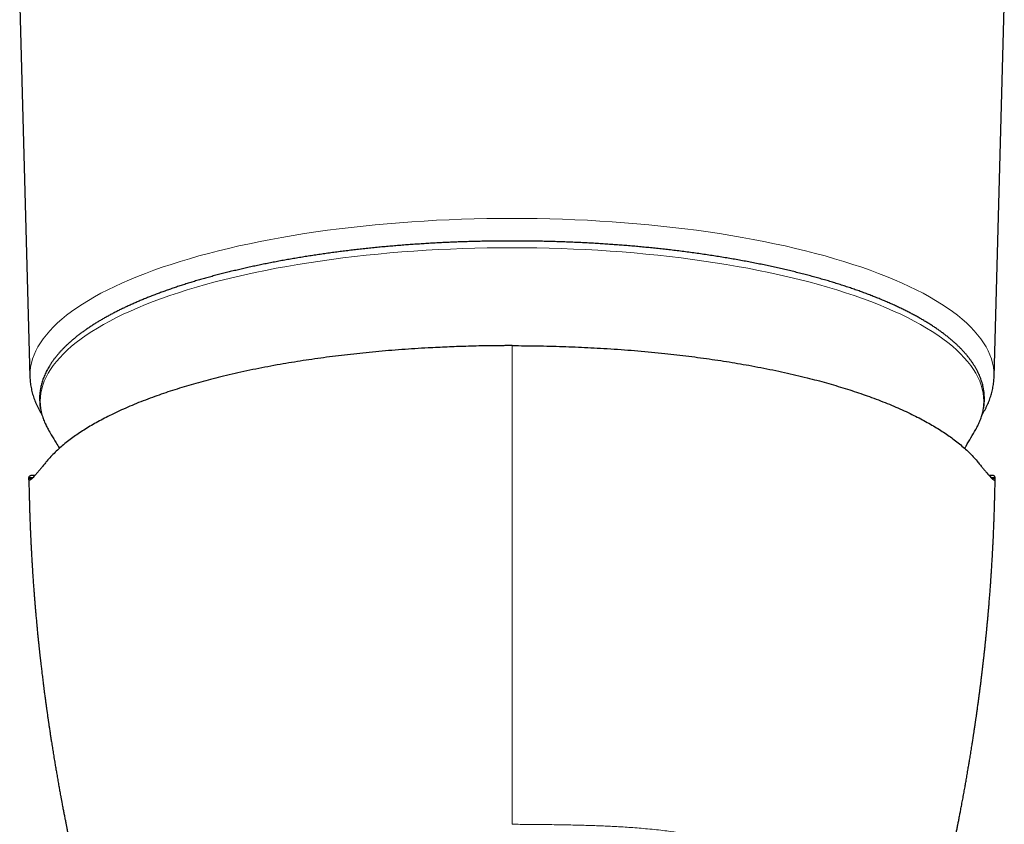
# Model space of a CAD drawing. Header units: millimetres. Extents: x 8 to 1267, y 12 to 1009.
# Tile 5 of 71: x 560 to 611, y 414 to 455. Entities that reach past the tile are written whole.
import ezdxf

# ---------------------------------------------------------------- set-up
doc = ezdxf.new("R2010")
doc.units = ezdxf.units.MM

msp = doc.modelspace()

# ---------------------------------------------------------------- linework, layer by layer
at = {"color": 7, "linetype": 'Continuous', "lineweight": 30}
for p, q in [((559.939, 455.637), (560.466, 436.599)), ((610.067, 436.599), (610.595, 455.637)), ((560.407, 431.37), (560.416, 431.423)), ((560.719, 431.516), (560.52, 431.516)), ((610.014, 431.516), (609.815, 431.516)), ((610.126, 431.37), (610.118, 431.423))]:
    msp.add_line(p, q, dxfattribs=at)
at = {"color": 252, "linetype": 'Continuous', "lineweight": 0}
for p, q in [((585.267, 437.744), (585.267, 438.198)), ((560.407, 431.37), (560.58, 431.37)), ((560.416, 431.423), (560.632, 431.423)), ((609.901, 431.423), (610.118, 431.423)), ((609.954, 431.37), (610.126, 431.37))]:
    msp.add_line(p, q, dxfattribs=at)
at = {"color": 252, "linetype": 'Continuous', "lineweight": 0, "flags": 128}
for points in [[(560.466, 436.599), (560.465, 436.672), (560.474, 436.883), (560.499, 437.094), (560.542, 437.305), (560.601, 437.516), (560.677, 437.726), (560.77, 437.935), (560.88, 438.143), (561.007, 438.35), (561.15, 438.557), (561.31, 438.761), (561.486, 438.965), (561.679, 439.167), (561.888, 439.367), (562.112, 439.565), (562.353, 439.762), (562.609, 439.956), (562.881, 440.148), (563.168, 440.337), (563.471, 440.524), (563.788, 440.709), (564.12, 440.891), (564.466, 441.069), (564.827, 441.245), (565.202, 441.418), (565.59, 441.587), (565.992, 441.753), (566.407, 441.916), (566.836, 442.075), (567.276, 442.23), (567.729, 442.381), (568.194, 442.529), (568.671, 442.672), (569.159, 442.812), (569.659, 442.947), (570.169, 443.078), (570.689, 443.204), (571.219, 443.326), (571.759, 443.444), (572.308, 443.556), (572.866, 443.664), (573.432, 443.768), (574.007, 443.866), (574.589, 443.96), (575.179, 444.048), (575.776, 444.132), (576.379, 444.21), (576.988, 444.283), (577.603, 444.351), (578.223, 444.414), (578.848, 444.471), (579.477, 444.523), (580.11, 444.57), (580.747, 444.611), (581.387, 444.647), (582.03, 444.677), (582.674, 444.702), (583.321, 444.721), (583.969, 444.735), (584.618, 444.743), (585.267, 444.746), (585.916, 444.743), (586.565, 444.735), (587.213, 444.721), (587.859, 444.702), (588.504, 444.677), (589.147, 444.647), (589.787, 444.611), (590.423, 444.57), (591.057, 444.523), (591.686, 444.471), (592.311, 444.414), (592.931, 444.351), (593.546, 444.283), (594.155, 444.21), (594.758, 444.132), (595.355, 444.048), (595.944, 443.96), (596.527, 443.866), (597.101, 443.768), (597.668, 443.664), (598.226, 443.556), (598.775, 443.444), (599.315, 443.326), (599.845, 443.204), (600.365, 443.078), (600.875, 442.947), (601.374, 442.812), (601.862, 442.672), (602.339, 442.529), (602.804, 442.381), (603.257, 442.23), (603.698, 442.075), (604.126, 441.916), (604.541, 441.753), (604.943, 441.587), (605.332, 441.418), (605.707, 441.245), (606.067, 441.069), (606.414, 440.891), (606.746, 440.709), (607.063, 440.524), (607.365, 440.337), (607.652, 440.148), (607.924, 439.956), (608.181, 439.762), (608.421, 439.565), (608.646, 439.367), (608.855, 439.167), (609.047, 438.965), (609.223, 438.761), (609.383, 438.557), (609.527, 438.35), (609.653, 438.143), (609.763, 437.935), (609.856, 437.726), (609.933, 437.516), (609.992, 437.305), (610.035, 437.094), (610.06, 436.883), (610.068, 436.672), (610.067, 436.599)], [(609.158, 433.944), (609.238, 434.098), (609.329, 434.303), (609.403, 434.509), (609.462, 434.714), (609.503, 434.921), (609.528, 435.128), (609.536, 435.334), (609.528, 435.541), (609.503, 435.748), (609.462, 435.954), (609.403, 436.16), (609.329, 436.366), (609.238, 436.57), (609.13, 436.774), (609.006, 436.977), (608.866, 437.179), (608.709, 437.379), (608.537, 437.579), (608.349, 437.776), (608.144, 437.972), (607.924, 438.166), (607.689, 438.358), (607.438, 438.548), (607.172, 438.736), (606.891, 438.922), (606.595, 439.105), (606.285, 439.285), (605.96, 439.463), (605.621, 439.638), (605.268, 439.81), (604.901, 439.979), (604.521, 440.145), (604.128, 440.307), (603.722, 440.466), (603.303, 440.622), (602.871, 440.773), (602.428, 440.922), (601.973, 441.066), (601.506, 441.206), (601.029, 441.343), (600.54, 441.475), (600.041, 441.603), (599.532, 441.727), (599.013, 441.846), (598.485, 441.961), (597.948, 442.071), (597.402, 442.177), (596.847, 442.278), (596.285, 442.375), (595.715, 442.466), (595.138, 442.553), (594.554, 442.634), (593.964, 442.711), (593.368, 442.783), (592.767, 442.849), (592.16, 442.91), (591.548, 442.967), (590.932, 443.018), (590.313, 443.063), (589.69, 443.104), (589.063, 443.139), (588.435, 443.168), (587.804, 443.193), (587.171, 443.211), (586.537, 443.225), (585.902, 443.233), (585.267, 443.236), (584.632, 443.233), (583.997, 443.225), (583.363, 443.211), (582.73, 443.193), (582.099, 443.168), (581.47, 443.139), (580.844, 443.104), (580.221, 443.063), (579.601, 443.018), (578.985, 442.967), (578.374, 442.91), (577.767, 442.849), (577.165, 442.783), (576.569, 442.711), (575.979, 442.634), (575.395, 442.553), (574.818, 442.466), (574.249, 442.375), (573.686, 442.278), (573.132, 442.177), (572.586, 442.071), (572.049, 441.961), (571.52, 441.846), (571.001, 441.727), (570.492, 441.603), (569.993, 441.475), (569.505, 441.343), (569.027, 441.206), (568.561, 441.066), (568.106, 440.922), (567.662, 440.773), (567.231, 440.622), (566.812, 440.466), (566.406, 440.307), (566.012, 440.145), (565.632, 439.979), (565.266, 439.81), (564.913, 439.638), (564.574, 439.463), (564.249, 439.285), (563.938, 439.105), (563.642, 438.922), (563.361, 438.736), (563.095, 438.548), (562.845, 438.358), (562.609, 438.166), (562.389, 437.972), (562.185, 437.776), (561.997, 437.579), (561.824, 437.379), (561.668, 437.179), (561.528, 436.977), (561.404, 436.774), (561.296, 436.57), (561.205, 436.366), (561.13, 436.16), (561.072, 435.954), (561.03, 435.748), (561.006, 435.541), (560.997, 435.334), (560.997, 435.334)]]:
    msp.add_lwpolyline(points, dxfattribs=at)
at = {"color": 7, "linetype": 'Continuous', "lineweight": 30, "flags": 128}
for points in [[(561.375, 433.945), (561.404, 433.895), (561.404, 433.894)], [(609.13, 433.894), (609.13, 433.895), (609.158, 433.944)]]:
    msp.add_lwpolyline(points, dxfattribs=at)
at = {"color": 252, "linetype": 'Continuous', "lineweight": 0}
msp.add_arc((563.907, 435.38), 2.91, 180.9021, 209.5477, dxfattribs=at)
at = {"color": 7, "linetype": 'Continuous', "lineweight": 30}
for points, knots in [([(585.267, 443.582), (585.148, 443.582), (584.98, 443.582), (584.73, 443.58), (584.516, 443.579), (584.26, 443.576), (583.99, 443.571), (583.707, 443.566), (583.414, 443.559), (583.115, 443.551), (582.809, 443.542), (582.499, 443.531), (582.186, 443.518), (581.87, 443.504), (581.552, 443.489), (581.233, 443.472), (580.912, 443.453), (580.59, 443.433), (580.267, 443.412), (579.944, 443.389), (579.621, 443.364), (579.298, 443.338), (578.976, 443.311), (578.653, 443.281), (578.331, 443.251), (578.01, 443.218), (577.69, 443.185), (577.371, 443.15), (577.052, 443.113), (576.735, 443.075), (576.419, 443.035), (576.105, 442.994), (575.792, 442.951), (575.48, 442.907), (575.17, 442.861), (574.862, 442.814), (574.556, 442.765), (574.252, 442.715), (573.949, 442.664), (573.649, 442.611), (573.351, 442.557), (573.055, 442.501), (572.761, 442.444), (572.47, 442.386), (572.181, 442.326), (571.895, 442.265), (571.611, 442.202), (571.33, 442.138), (571.051, 442.073), (570.775, 442.007), (570.503, 441.939), (570.233, 441.87), (569.965, 441.8), (569.701, 441.728), (569.44, 441.655), (569.182, 441.581), (568.928, 441.506), (568.676, 441.43), (568.428, 441.352), (568.183, 441.273), (567.942, 441.193), (567.703, 441.112), (567.469, 441.03), (567.238, 440.947), (567.01, 440.862), (566.786, 440.777), (566.566, 440.69), (566.349, 440.603), (566.136, 440.514), (565.927, 440.425), (565.722, 440.334), (565.52, 440.242), (565.323, 440.15), (565.129, 440.056), (564.94, 439.962), (564.754, 439.866), (564.572, 439.77), (564.395, 439.672), (564.221, 439.574), (564.052, 439.475), (563.887, 439.375), (563.726, 439.274), (563.569, 439.172), (563.416, 439.07), (563.268, 438.966), (563.124, 438.862), (562.985, 438.757), (562.85, 438.651), (562.719, 438.545), (562.592, 438.437), (562.471, 438.329), (562.353, 438.22), (562.24, 438.11), (562.132, 438), (562.028, 437.889), (561.929, 437.777), (561.835, 437.665), (561.745, 437.551), (561.66, 437.438), (561.58, 437.323), (561.504, 437.208), (561.433, 437.093), (561.368, 436.977), (561.307, 436.86), (561.25, 436.743), (561.199, 436.626), (561.153, 436.508), (561.112, 436.389), (561.075, 436.271), (561.044, 436.151), (561.018, 436.032), (560.996, 435.912), (560.98, 435.792), (560.969, 435.671), (560.963, 435.55), (560.962, 435.429), (560.966, 435.307), (560.975, 435.185), (560.99, 435.063), (561.01, 434.94), (561.036, 434.817), (561.067, 434.694), (561.103, 434.571), (561.145, 434.447), (561.193, 434.324), (561.246, 434.2), (561.306, 434.076), (561.349, 433.992), (561.373, 433.95), (561.373, 433.949)], [0, 0, 0, 0, 0.008453, 0.01193, 0.017697, 0.023696, 0.030139, 0.03687, 0.043826, 0.050955, 0.058223, 0.065603, 0.073075, 0.080623, 0.088235, 0.095902, 0.103617, 0.111372, 0.119163, 0.126985, 0.134835, 0.142709, 0.150606, 0.158522, 0.166456, 0.174405, 0.18237, 0.190347, 0.198336, 0.206337, 0.214347, 0.222366, 0.230393, 0.238428, 0.246471, 0.254519, 0.262574, 0.270634, 0.278699, 0.286768, 0.294842, 0.30292, 0.311002, 0.319086, 0.327174, 0.335265, 0.343358, 0.351454, 0.359552, 0.367652, 0.375753, 0.383857, 0.391962, 0.400068, 0.408176, 0.416285, 0.424395, 0.432506, 0.440617, 0.44873, 0.456843, 0.464957, 0.473071, 0.481186, 0.489302, 0.497418, 0.505534, 0.513651, 0.521768, 0.529885, 0.538003, 0.546121, 0.554239, 0.562358, 0.570476, 0.578596, 0.586715, 0.594834, 0.602954, 0.611074, 0.619194, 0.627315, 0.635435, 0.643555, 0.651675, 0.659795, 0.667914, 0.676033, 0.68415, 0.692265, 0.700378, 0.708489, 0.716596, 0.724699, 0.732797, 0.740889, 0.748974, 0.757052, 0.76512, 0.773178, 0.781226, 0.789261, 0.797284, 0.805294, 0.81329, 0.821274, 0.829245, 0.837206, 0.845158, 0.853103, 0.861045, 0.868986, 0.876933, 0.884888, 0.892857, 0.900846, 0.908859, 0.916901, 0.924976, 0.93309, 0.941247, 0.94945, 0.957704, 0.96601, 0.97437, 0.982784, 0.991253, 0.999775, 1, 1, 1, 1]), ([(609.16, 433.948), (609.162, 433.951), (609.185, 433.993), (609.227, 434.074), (609.283, 434.191), (609.334, 434.309), (609.381, 434.427), (609.422, 434.545), (609.458, 434.664), (609.49, 434.783), (609.516, 434.903), (609.537, 435.022), (609.554, 435.143), (609.565, 435.263), (609.571, 435.384), (609.572, 435.505), (609.568, 435.627), (609.558, 435.749), (609.543, 435.871), (609.523, 435.994), (609.498, 436.117), (609.467, 436.24), (609.43, 436.363), (609.388, 436.487), (609.34, 436.611), (609.287, 436.735), (609.228, 436.859), (609.163, 436.983), (609.092, 437.107), (609.015, 437.23), (608.933, 437.354), (608.845, 437.477), (608.751, 437.6), (608.651, 437.723), (608.545, 437.845), (608.434, 437.966), (608.317, 438.087), (608.195, 438.207), (608.067, 438.326), (607.933, 438.444), (607.794, 438.562), (607.65, 438.678), (607.5, 438.794), (607.346, 438.909), (607.186, 439.022), (607.021, 439.135), (606.851, 439.247), (606.676, 439.357), (606.496, 439.466), (606.311, 439.575), (606.122, 439.682), (605.928, 439.788), (605.729, 439.893), (605.525, 439.996), (605.317, 440.099), (605.104, 440.2), (604.887, 440.3), (604.665, 440.399), (604.439, 440.497), (604.209, 440.593), (603.974, 440.688), (603.736, 440.782), (603.493, 440.874), (603.246, 440.965), (602.994, 441.055), (602.739, 441.144), (602.48, 441.231), (602.217, 441.316), (601.951, 441.401), (601.68, 441.484), (601.406, 441.565), (601.128, 441.646), (600.847, 441.724), (600.561, 441.802), (600.273, 441.877), (599.981, 441.952), (599.686, 442.024), (599.387, 442.096), (599.085, 442.166), (598.78, 442.234), (598.471, 442.301), (598.16, 442.366), (597.845, 442.43), (597.528, 442.492), (597.207, 442.552), (596.884, 442.611), (596.558, 442.669), (596.229, 442.724), (595.897, 442.778), (595.563, 442.831), (595.226, 442.882), (594.886, 442.931), (594.543, 442.978), (594.199, 443.024), (593.851, 443.068), (593.513, 443.109), (593.186, 443.147), (592.869, 443.182), (592.55, 443.216), (592.23, 443.248), (591.909, 443.279), (591.586, 443.308), (591.263, 443.336), (590.938, 443.362), (590.613, 443.387), (590.286, 443.41), (589.959, 443.432), (589.631, 443.453), (589.303, 443.472), (588.974, 443.489), (588.645, 443.505), (588.315, 443.519), (587.986, 443.532), (587.658, 443.544), (587.33, 443.554), (587.005, 443.562), (586.685, 443.569), (586.375, 443.574), (586.094, 443.578), (585.849, 443.58), (585.58, 443.582), (585.389, 443.582), (585.267, 443.582)], [0, 0, 0, 0, 0.000683, 0.008692, 0.016688, 0.024672, 0.032643, 0.040603, 0.048554, 0.056499, 0.06444, 0.072381, 0.080327, 0.088282, 0.096251, 0.104239, 0.112252, 0.120293, 0.128368, 0.136481, 0.144637, 0.15284, 0.161094, 0.169399, 0.177759, 0.186173, 0.194641, 0.203162, 0.211734, 0.220353, 0.229018, 0.237722, 0.246463, 0.255236, 0.264036, 0.27286, 0.281703, 0.290561, 0.299432, 0.308311, 0.317196, 0.326085, 0.334976, 0.343867, 0.352756, 0.361642, 0.370524, 0.379402, 0.388274, 0.39714, 0.406001, 0.414855, 0.423703, 0.432544, 0.441379, 0.450208, 0.459031, 0.467847, 0.476658, 0.485462, 0.494262, 0.503056, 0.511845, 0.520629, 0.529409, 0.538184, 0.546955, 0.555723, 0.564487, 0.573249, 0.582007, 0.590763, 0.599516, 0.608268, 0.617018, 0.625767, 0.634515, 0.643262, 0.652009, 0.660757, 0.669505, 0.678254, 0.687004, 0.695757, 0.704512, 0.71327, 0.722031, 0.730797, 0.739567, 0.748343, 0.757125, 0.765915, 0.774712, 0.783519, 0.792337, 0.801166, 0.809093, 0.817018, 0.824942, 0.832865, 0.840785, 0.848704, 0.856621, 0.864535, 0.872446, 0.880354, 0.888257, 0.896156, 0.904049, 0.911935, 0.919811, 0.927675, 0.935522, 0.943345, 0.951133, 0.958865, 0.966498, 0.973933, 0.980868, 0.98647, 0.991306, 1, 1, 1, 1]), ([(585.267, 438.198), (585.252, 438.198), (585.196, 438.198), (585.097, 438.198), (584.969, 438.198), (584.839, 438.197), (584.71, 438.196), (584.42, 438.194), (583.993, 438.189), (583.429, 438.178), (582.908, 438.164), (582.407, 438.147), (581.925, 438.128), (581.443, 438.106), (580.892, 438.078), (580.274, 438.041), (579.594, 437.994), (578.921, 437.941), (578.253, 437.883), (577.601, 437.819), (576.964, 437.75), (576.342, 437.678), (575.727, 437.599), (575.12, 437.516), (574.52, 437.427), (573.927, 437.333), (573.32, 437.23), (572.704, 437.118), (572.079, 436.996), (571.468, 436.868), (570.868, 436.734), (570.3, 436.599), (569.762, 436.463), (569.254, 436.327), (568.757, 436.187), (568.271, 436.042), (567.796, 435.892), (567.333, 435.738), (566.869, 435.575), (566.405, 435.402), (565.943, 435.22), (565.497, 435.033), (565.068, 434.841), (564.669, 434.652), (564.299, 434.465), (563.957, 434.281), (563.629, 434.095), (563.316, 433.906), (563.018, 433.714), (562.735, 433.519), (562.46, 433.315), (562.193, 433.103), (561.937, 432.881), (561.702, 432.658), (561.485, 432.432), (561.356, 432.279), (561.292, 432.203)], [0, 0, 0, 0, 0.001321, 0.005162, 0.009146, 0.013132, 0.017118, 0.021089, 0.039811, 0.056507, 0.073161, 0.08803, 0.102905, 0.117862, 0.132914, 0.154335, 0.175676, 0.196953, 0.218182, 0.239379, 0.259716, 0.280006, 0.300263, 0.320501, 0.340737, 0.360984, 0.381354, 0.403743, 0.426082, 0.448393, 0.470696, 0.493011, 0.513212, 0.533412, 0.553628, 0.573874, 0.594165, 0.614516, 0.634829, 0.657125, 0.679415, 0.70172, 0.724059, 0.746451, 0.766707, 0.786952, 0.807199, 0.827463, 0.847758, 0.868097, 0.888418, 0.910726, 0.93302, 0.955318, 0.977639, 1, 1, 1, 1]), ([(585.267, 438.198), (585.484, 438.198), (585.919, 438.197), (586.571, 438.188), (587.221, 438.175), (587.87, 438.156), (588.519, 438.132), (589.167, 438.103), (589.836, 438.067), (590.523, 438.024), (591.225, 437.973), (591.921, 437.915), (592.61, 437.851), (593.272, 437.783), (593.907, 437.712), (594.515, 437.637), (595.117, 437.557), (595.711, 437.473), (596.298, 437.383), (596.879, 437.287), (597.472, 437.183), (598.076, 437.07), (598.688, 436.948), (599.287, 436.82), (599.874, 436.686), (600.43, 436.55), (600.955, 436.415), (601.452, 436.28), (601.937, 436.14), (602.412, 435.996), (602.875, 435.847), (603.327, 435.694), (603.781, 435.532), (604.235, 435.361), (604.687, 435.18), (605.123, 434.995), (605.542, 434.805), (605.933, 434.618), (606.295, 434.433), (606.63, 434.252), (606.95, 434.068), (607.256, 433.882), (607.548, 433.692), (607.824, 433.5), (608.095, 433.299), (608.356, 433.09), (608.607, 432.871), (608.838, 432.651), (609.052, 432.428), (609.178, 432.278), (609.241, 432.203)], [0, 0, 0, 0, 0.020041, 0.040062, 0.060077, 0.080097, 0.100136, 0.120207, 0.140413, 0.162595, 0.184693, 0.206726, 0.22871, 0.250665, 0.270679, 0.290648, 0.310585, 0.330505, 0.350422, 0.37035, 0.390427, 0.412509, 0.434547, 0.456561, 0.478569, 0.500593, 0.520471, 0.54035, 0.560246, 0.580171, 0.600142, 0.620172, 0.640189, 0.662172, 0.684152, 0.706148, 0.728179, 0.750264, 0.770208, 0.790142, 0.810079, 0.830031, 0.850013, 0.870038, 0.890056, 0.912037, 0.934005, 0.955976, 0.977969, 1, 1, 1, 1]), ([(560.466, 436.599), (560.466, 436.596), (560.467, 436.549), (560.472, 436.456), (560.484, 436.32), (560.501, 436.184), (560.524, 436.048), (560.552, 435.912), (560.585, 435.776), (560.624, 435.64), (560.668, 435.503), (560.718, 435.367), (560.774, 435.23), (560.835, 435.094), (560.902, 434.957), (560.976, 434.821), (561.037, 434.715), (561.074, 434.655), (561.084, 434.64)], [0, 0, 0, 0, 0.003594, 0.069802, 0.136235, 0.202964, 0.270063, 0.337603, 0.405653, 0.474278, 0.543542, 0.613501, 0.684207, 0.755701, 0.828018, 0.901182, 0.975206, 1, 1, 1, 1]), ([(609.45, 434.64), (609.458, 434.652), (609.492, 434.707), (609.549, 434.806), (609.62, 434.936), (609.686, 435.067), (609.746, 435.198), (609.801, 435.33), (609.851, 435.462), (609.896, 435.594), (609.936, 435.727), (609.97, 435.86), (609.999, 435.994), (610.024, 436.128), (610.043, 436.262), (610.057, 436.397), (610.065, 436.509), (610.066, 436.576), (610.067, 436.599)], [0, 0, 0, 0, 0.0198062, 0.0902668, 0.1602113, 0.2296391, 0.2985578, 0.3669843, 0.4349437, 0.5024689, 0.5696004, 0.6363849, 0.7028751, 0.7691287, 0.8352075, 0.9011769, 0.967105, 1, 1, 1, 1]), ([(561.405, 433.894), (561.458, 433.8), (561.591, 433.566), (561.783, 433.24), (561.922, 433.007), (561.979, 432.914)], [0, 0, 0, 0, 0.284343, 0.711022, 1, 1, 1, 1]), ([(608.555, 432.914), (608.579, 432.954), (608.689, 433.135), (608.88, 433.46), (609.047, 433.747), (609.129, 433.892), (609.129, 433.893)], [0, 0, 0, 0, 0.124178, 0.559937, 0.995904, 1, 1, 1, 1]), ([(561.292, 432.203), (561.248, 432.149), (561.159, 432.04), (561.04, 431.894), (560.93, 431.762), (560.831, 431.644), (560.742, 431.542), (560.664, 431.455), (560.605, 431.394), (560.561, 431.351), (560.528, 431.323), (560.499, 431.3), (560.474, 431.285), (560.453, 431.277), (560.432, 431.275), (560.415, 431.287), (560.405, 431.316), (560.407, 431.352), (560.407, 431.37)], [0, 0, 0, 0, 0.070731, 0.141727, 0.213021, 0.284644, 0.356626, 0.428997, 0.501788, 0.547088, 0.592617, 0.638381, 0.684387, 0.730641, 0.777149, 0.850759, 0.925035, 1, 1, 1, 1]), ([(609.241, 432.203), (609.286, 432.149), (609.374, 432.04), (609.494, 431.894), (609.604, 431.762), (609.703, 431.644), (609.791, 431.542), (609.87, 431.455), (609.929, 431.394), (609.973, 431.351), (610.006, 431.323), (610.035, 431.3), (610.06, 431.285), (610.081, 431.277), (610.102, 431.275), (610.118, 431.287), (610.128, 431.316), (610.127, 431.352), (610.126, 431.37)], [0, 0, 0, 0, 0.070731, 0.141727, 0.213021, 0.284644, 0.356626, 0.428997, 0.501788, 0.547088, 0.592617, 0.638381, 0.684387, 0.730641, 0.777149, 0.850759, 0.925035, 1, 1, 1, 1]), ([(560.406, 431.343), (560.407, 431.293), (560.411, 431.154), (560.417, 430.931), (560.423, 430.678), (560.43, 430.441), (560.435, 430.218), (560.441, 430.001), (560.447, 429.791), (560.453, 429.591), (560.459, 429.409), (560.465, 429.246), (560.47, 429.109), (560.475, 428.995), (560.478, 428.902), (560.481, 428.825), (560.484, 428.763), (560.486, 428.714), (560.487, 428.675), (560.489, 428.645), (560.49, 428.618), (560.491, 428.584), (560.494, 428.534), (560.496, 428.468), (560.5, 428.389), (560.505, 428.276), (560.512, 428.126), (560.522, 427.935), (560.532, 427.732), (560.542, 427.554), (560.55, 427.407), (560.556, 427.289), (560.563, 427.173), (560.57, 427.057), (560.577, 426.945), (560.583, 426.842), (560.589, 426.753), (560.593, 426.679), (560.597, 426.619), (560.601, 426.564), (560.604, 426.506), (560.609, 426.438), (560.615, 426.351), (560.622, 426.244), (560.631, 426.118), (560.64, 425.984), (560.65, 425.844), (560.661, 425.699), (560.67, 425.57), (560.679, 425.461), (560.685, 425.377), (560.691, 425.303), (560.696, 425.239), (560.7, 425.187), (560.704, 425.145), (560.707, 425.106), (560.711, 425.059), (560.716, 424.997), (560.722, 424.919), (560.729, 424.828), (560.738, 424.728), (560.746, 424.627), (560.755, 424.53), (560.765, 424.414), (560.777, 424.283), (560.789, 424.141), (560.802, 423.999), (560.817, 423.838), (560.836, 423.641), (560.857, 423.422), (560.88, 423.198), (560.901, 422.987), (560.92, 422.802), (560.938, 422.634), (560.955, 422.475), (560.974, 422.308), (560.993, 422.136), (561.012, 421.965), (561.03, 421.809), (561.046, 421.668), (561.062, 421.537), (561.078, 421.401), (561.095, 421.257), (561.113, 421.108), (561.132, 420.955), (561.149, 420.821), (561.163, 420.712), (561.173, 420.63), (561.183, 420.551), (561.194, 420.466), (561.207, 420.368), (561.221, 420.26), (561.236, 420.147), (561.251, 420.035), (561.265, 419.927), (561.279, 419.823), (561.292, 419.728), (561.303, 419.652), (561.311, 419.594), (561.318, 419.545), (561.325, 419.491), (561.334, 419.425), (561.347, 419.337), (561.362, 419.233), (561.377, 419.121), (561.392, 419.022), (561.404, 418.934), (561.416, 418.858), (561.426, 418.79), (561.435, 418.722), (561.447, 418.647), (561.46, 418.559), (561.475, 418.458), (561.49, 418.354), (561.506, 418.247), (561.523, 418.141), (561.54, 418.03), (561.557, 417.921), (561.575, 417.801), (561.596, 417.67), (561.619, 417.525), (561.642, 417.38), (561.666, 417.234), (561.69, 417.083), (561.716, 416.93), (561.74, 416.783), (561.762, 416.652), (561.781, 416.539), (561.798, 416.435), (561.816, 416.329), (561.837, 416.211), (561.859, 416.08), (561.883, 415.941), (561.908, 415.803), (561.931, 415.67), (561.954, 415.545), (561.974, 415.428), (561.995, 415.314), (562.017, 415.191), (562.038, 415.079), (562.055, 414.986), (562.067, 414.92), (562.078, 414.863), (562.088, 414.807), (562.099, 414.748), (562.114, 414.67), (562.132, 414.57), (562.155, 414.45), (562.183, 414.301), (562.217, 414.121), (562.257, 413.917), (562.296, 413.718), (562.332, 413.533), (562.369, 413.348), (562.408, 413.152), (562.446, 412.96), (562.483, 412.782), (562.517, 412.615), (562.552, 412.446), (562.586, 412.278), (562.62, 412.12), (562.65, 411.976), (562.678, 411.841), (562.705, 411.715), (562.727, 411.612), (562.745, 411.529), (562.759, 411.462), (562.776, 411.385), (562.794, 411.3), (562.813, 411.215), (562.83, 411.136), (562.846, 411.06), (562.864, 410.98), (562.883, 410.892), (562.903, 410.803), (562.922, 410.714), (562.941, 410.632), (562.958, 410.552), (562.976, 410.472), (562.995, 410.388), (563.014, 410.304), (563.032, 410.221), (563.051, 410.139), (563.07, 410.054), (563.089, 409.97), (563.106, 409.893), (563.127, 409.804), (563.151, 409.697), (563.179, 409.574), (563.209, 409.446), (563.24, 409.312), (563.272, 409.173), (563.3, 409.053), (563.325, 408.945), (563.347, 408.85), (563.368, 408.761), (563.388, 408.676), (563.409, 408.587), (563.432, 408.489), (563.462, 408.365), (563.494, 408.229), (563.531, 408.076), (563.567, 407.922), (563.605, 407.765), (563.644, 407.605), (563.681, 407.451), (563.716, 407.309), (563.747, 407.181), (563.775, 407.067), (563.802, 406.957), (563.829, 406.846), (563.855, 406.739), (563.88, 406.639), (563.902, 406.55), (563.925, 406.459), (563.947, 406.369), (563.968, 406.284), (563.99, 406.194), (564.014, 406.098), (564.038, 406.005), (564.066, 405.892), (564.1, 405.757), (564.143, 405.583), (564.188, 405.407), (564.235, 405.22), (564.28, 405.041), (564.319, 404.887), (564.351, 404.76), (564.378, 404.655), (564.399, 404.57), (564.415, 404.508), (564.426, 404.464), (564.439, 404.415), (564.453, 404.359), (564.468, 404.302), (564.484, 404.24), (564.5, 404.176), (564.519, 404.102), (564.539, 404.023), (564.559, 403.945), (564.577, 403.873), (564.593, 403.811), (564.608, 403.753), (564.623, 403.695), (564.64, 403.628), (564.657, 403.562), (564.672, 403.502), (564.685, 403.453), (564.697, 403.408), (564.709, 403.359), (564.724, 403.303), (564.74, 403.24), (564.756, 403.176), (564.771, 403.117), (564.786, 403.061), (564.802, 402.999), (564.825, 402.909), (564.851, 402.806), (564.881, 402.689), (564.909, 402.582), (564.936, 402.479), (564.962, 402.377), (564.99, 402.268), (565.017, 402.165), (565.039, 402.079), (565.055, 402.015), (565.072, 401.952), (565.09, 401.882), (565.109, 401.808), (565.126, 401.742), (565.14, 401.688), (565.153, 401.638), (565.174, 401.557), (565.201, 401.456), (565.232, 401.337), (565.262, 401.219), (565.287, 401.126), (565.301, 401.071), (565.304, 401.061)], [0, 0, 0, 0, 0.005127, 0.014219, 0.022813, 0.030909, 0.038508, 0.04561, 0.053076, 0.0599, 0.066081, 0.07162, 0.076516, 0.080106, 0.083249, 0.085946, 0.087948, 0.089606, 0.090918, 0.091887, 0.092601, 0.093617, 0.095321, 0.097574, 0.100256, 0.103157, 0.108872, 0.115275, 0.122203, 0.129115, 0.133038, 0.136942, 0.140825, 0.144689, 0.148513, 0.151985, 0.155002, 0.157368, 0.159352, 0.161011, 0.162894, 0.165133, 0.167728, 0.171548, 0.175823, 0.180285, 0.184921, 0.189733, 0.194721, 0.197742, 0.200596, 0.203074, 0.205177, 0.206905, 0.208257, 0.20938, 0.210819, 0.212916, 0.215494, 0.218555, 0.222016, 0.225397, 0.228623, 0.231693, 0.236916, 0.241615, 0.245795, 0.251082, 0.257575, 0.265362, 0.272823, 0.279829, 0.286257, 0.291159, 0.296438, 0.302018, 0.307716, 0.313492, 0.318924, 0.323205, 0.327422, 0.331921, 0.336684, 0.341625, 0.346731, 0.351777, 0.354819, 0.357485, 0.359893, 0.362662, 0.365882, 0.369552, 0.373355, 0.377018, 0.380596, 0.384028, 0.387212, 0.389985, 0.391517, 0.392984, 0.394776, 0.396931, 0.39945, 0.403493, 0.407165, 0.410439, 0.413315, 0.415804, 0.417911, 0.420043, 0.422477, 0.425352, 0.428669, 0.43241, 0.435637, 0.439116, 0.442847, 0.446568, 0.44989, 0.454666, 0.459413, 0.464179, 0.46892, 0.473764, 0.478996, 0.484011, 0.488186, 0.49186, 0.495031, 0.49841, 0.502287, 0.506665, 0.511268, 0.515838, 0.520222, 0.524302, 0.528097, 0.531706, 0.535545, 0.540126, 0.542616, 0.54473, 0.546501, 0.548297, 0.550213, 0.552276, 0.555919, 0.560011, 0.564011, 0.570556, 0.577553, 0.584055, 0.590019, 0.595665, 0.602124, 0.609208, 0.61445, 0.619485, 0.625537, 0.630962, 0.635924, 0.641029, 0.645029, 0.649174, 0.653279, 0.65517, 0.657295, 0.659799, 0.66268, 0.665585, 0.668145, 0.670387, 0.672989, 0.675993, 0.679005, 0.681751, 0.684627, 0.687091, 0.689577, 0.692392, 0.69529, 0.697893, 0.700442, 0.703316, 0.706263, 0.708649, 0.710796, 0.715043, 0.719082, 0.722836, 0.727629, 0.732207, 0.73641, 0.73942, 0.742781, 0.745714, 0.748187, 0.751122, 0.754478, 0.757806, 0.763294, 0.767763, 0.772878, 0.778412, 0.783213, 0.788664, 0.793564, 0.797166, 0.801297, 0.804757, 0.80805, 0.812272, 0.815302, 0.817894, 0.82113, 0.824245, 0.826747, 0.829616, 0.833129, 0.836235, 0.838867, 0.844274, 0.849632, 0.856127, 0.861773, 0.868212, 0.873859, 0.877173, 0.880791, 0.884348, 0.885636, 0.887056, 0.888703, 0.890577, 0.892624, 0.894415, 0.896746, 0.898949, 0.901902, 0.904564, 0.906836, 0.909101, 0.910727, 0.912671, 0.914939, 0.917366, 0.919379, 0.920908, 0.922296, 0.923922, 0.925757, 0.927991, 0.930219, 0.932183, 0.933851, 0.935847, 0.938384, 0.942739, 0.946118, 0.950045, 0.953423, 0.956366, 0.960132, 0.964202, 0.966577, 0.968604, 0.970534, 0.972857, 0.975548, 0.977821, 0.979429, 0.980801, 0.982807, 0.987387, 0.990786, 0.994622, 0.998994, 1, 1, 1, 1]), ([(560.416, 431.423), (560.421, 431.439), (560.43, 431.47), (560.455, 431.498), (560.484, 431.514), (560.509, 431.515), (560.52, 431.515)], [0, 0, 0, 0, 0.271652, 0.539599, 0.803927, 1, 1, 1, 1]), ([(605.232, 401.069), (605.235, 401.078), (605.246, 401.121), (605.267, 401.202), (605.294, 401.306), (605.32, 401.407), (605.345, 401.503), (605.371, 401.603), (605.399, 401.709), (605.422, 401.8), (605.441, 401.87), (605.455, 401.925), (605.471, 401.986), (605.488, 402.052), (605.504, 402.115), (605.517, 402.164), (605.527, 402.202), (605.536, 402.239), (605.548, 402.287), (605.563, 402.343), (605.578, 402.402), (605.594, 402.463), (605.609, 402.523), (605.625, 402.586), (605.641, 402.647), (605.658, 402.711), (605.675, 402.777), (605.692, 402.842), (605.708, 402.906), (605.725, 402.974), (605.747, 403.057), (605.77, 403.148), (605.793, 403.235), (605.812, 403.312), (605.832, 403.39), (605.854, 403.475), (605.873, 403.548), (605.887, 403.604), (605.898, 403.646), (605.91, 403.694), (605.925, 403.752), (605.942, 403.817), (605.958, 403.88), (605.973, 403.94), (605.988, 403.998), (606.004, 404.058), (606.019, 404.119), (606.034, 404.179), (606.049, 404.235), (606.061, 404.283), (606.072, 404.326), (606.082, 404.364), (606.092, 404.405), (606.106, 404.459), (606.122, 404.523), (606.139, 404.591), (606.154, 404.65), (606.17, 404.711), (606.187, 404.78), (606.207, 404.858), (606.227, 404.935), (606.245, 405.007), (606.263, 405.079), (606.281, 405.15), (606.299, 405.222), (606.316, 405.289), (606.332, 405.351), (606.344, 405.397), (606.353, 405.432), (606.361, 405.466), (606.371, 405.506), (606.39, 405.58), (606.413, 405.674), (606.442, 405.789), (606.468, 405.894), (606.494, 405.998), (606.521, 406.105), (606.549, 406.219), (606.575, 406.321), (606.595, 406.401), (606.608, 406.456), (606.621, 406.508), (606.636, 406.566), (606.651, 406.63), (606.667, 406.693), (606.68, 406.746), (606.69, 406.788), (606.7, 406.827), (606.711, 406.874), (606.728, 406.943), (606.748, 407.022), (606.768, 407.106), (606.788, 407.187), (606.808, 407.269), (606.828, 407.349), (606.844, 407.416), (606.859, 407.479), (606.878, 407.558), (606.901, 407.653), (606.926, 407.755), (606.95, 407.855), (606.974, 407.955), (607.006, 408.087), (607.044, 408.249), (607.09, 408.442), (607.136, 408.635), (607.182, 408.832), (607.226, 409.02), (607.261, 409.17), (607.286, 409.275), (607.301, 409.342), (607.315, 409.401), (607.328, 409.46), (607.343, 409.527), (607.36, 409.598), (607.376, 409.671), (607.393, 409.741), (607.409, 409.815), (607.427, 409.892), (607.444, 409.969), (607.462, 410.045), (607.48, 410.128), (607.502, 410.225), (607.525, 410.326), (607.547, 410.424), (607.568, 410.518), (607.587, 410.607), (607.606, 410.693), (607.625, 410.777), (607.645, 410.867), (607.666, 410.962), (607.687, 411.059), (607.712, 411.175), (607.743, 411.317), (607.779, 411.484), (607.815, 411.652), (607.849, 411.81), (607.88, 411.957), (607.907, 412.086), (607.931, 412.201), (607.954, 412.312), (607.978, 412.426), (607.999, 412.528), (608.017, 412.616), (608.033, 412.694), (608.05, 412.778), (608.067, 412.863), (608.085, 412.947), (608.102, 413.033), (608.121, 413.13), (608.143, 413.236), (608.164, 413.344), (608.184, 413.444), (608.202, 413.536), (608.22, 413.624), (608.238, 413.716), (608.258, 413.821), (608.28, 413.936), (608.303, 414.052), (608.323, 414.158), (608.344, 414.268), (608.366, 414.384), (608.391, 414.516), (608.417, 414.651), (608.443, 414.792), (608.47, 414.936), (608.496, 415.082), (608.522, 415.225), (608.548, 415.366), (608.572, 415.498), (608.593, 415.62), (608.615, 415.74), (608.637, 415.864), (608.66, 415.996), (608.684, 416.134), (608.708, 416.277), (608.732, 416.418), (608.754, 416.547), (608.773, 416.661), (608.791, 416.768), (608.81, 416.881), (608.831, 417.008), (608.854, 417.148), (608.878, 417.296), (608.902, 417.445), (608.925, 417.592), (608.95, 417.749), (608.975, 417.909), (608.996, 418.041), (609.01, 418.132), (609.018, 418.19), (609.028, 418.252), (609.039, 418.327), (609.053, 418.418), (609.068, 418.521), (609.083, 418.622), (609.097, 418.715), (609.109, 418.798), (609.12, 418.872), (609.13, 418.937), (609.138, 418.997), (609.147, 419.058), (609.157, 419.126), (609.168, 419.206), (609.181, 419.298), (609.2, 419.433), (609.225, 419.609), (609.253, 419.813), (609.279, 420.007), (609.304, 420.194), (609.329, 420.385), (609.354, 420.581), (609.379, 420.772), (609.401, 420.955), (609.423, 421.133), (609.446, 421.317), (609.469, 421.511), (609.492, 421.711), (609.515, 421.906), (609.536, 422.091), (609.556, 422.271), (609.576, 422.456), (609.597, 422.651), (609.618, 422.849), (609.638, 423.042), (609.656, 423.221), (609.673, 423.393), (609.69, 423.564), (609.708, 423.746), (609.726, 423.938), (609.741, 424.102), (609.752, 424.23), (609.76, 424.314), (609.766, 424.385), (609.772, 424.449), (609.777, 424.514), (609.784, 424.588), (609.791, 424.672), (609.799, 424.766), (609.815, 424.959), (609.838, 425.244), (609.861, 425.54), (609.877, 425.749), (609.885, 425.869), (609.893, 425.973), (609.899, 426.064), (609.905, 426.146), (609.91, 426.224), (609.916, 426.3), (609.921, 426.381), (609.927, 426.47), (609.934, 426.576), (609.942, 426.703), (609.951, 426.853), (609.96, 426.994), (609.968, 427.121), (609.974, 427.224), (609.979, 427.319), (609.983, 427.395), (609.987, 427.456), (609.989, 427.502), (609.991, 427.541), (609.993, 427.581), (609.996, 427.628), (609.999, 427.69), (610.003, 427.764), (610.008, 427.848), (610.014, 427.973), (610.022, 428.13), (610.03, 428.311), (610.038, 428.476), (610.044, 428.624), (610.05, 428.757), (610.054, 428.875), (610.059, 428.992), (610.063, 429.109), (610.068, 429.223), (610.071, 429.326), (610.075, 429.421), (610.078, 429.512), (610.081, 429.609), (610.084, 429.72), (610.088, 429.851), (610.093, 430.006), (610.097, 430.179), (610.102, 430.371), (610.108, 430.582), (610.114, 430.811), (610.12, 431.057), (610.125, 431.235), (610.127, 431.33), (610.127, 431.339)], [0, 0, 0, 0, 0.000899, 0.004262, 0.007966, 0.011177, 0.014238, 0.017424, 0.021137, 0.024709, 0.026377, 0.028087, 0.030113, 0.032453, 0.034635, 0.036327, 0.037315, 0.038443, 0.040002, 0.041993, 0.044045, 0.045831, 0.048048, 0.050018, 0.05204, 0.054141, 0.056383, 0.058593, 0.060654, 0.062754, 0.065362, 0.068991, 0.071869, 0.074076, 0.076751, 0.079693, 0.082596, 0.084063, 0.085307, 0.086848, 0.088835, 0.091177, 0.093311, 0.095144, 0.097213, 0.099168, 0.10112, 0.10336, 0.105092, 0.106779, 0.108183, 0.10932, 0.110625, 0.112295, 0.11471, 0.117029, 0.119004, 0.120639, 0.123114, 0.125875, 0.128448, 0.130745, 0.133067, 0.13565, 0.137774, 0.140221, 0.142363, 0.143918, 0.144807, 0.145884, 0.147226, 0.148834, 0.153233, 0.156551, 0.160188, 0.163674, 0.166899, 0.170754, 0.174963, 0.176987, 0.178736, 0.180339, 0.182218, 0.184406, 0.186701, 0.188427, 0.189695, 0.19079, 0.192319, 0.194299, 0.197605, 0.200147, 0.202555, 0.205663, 0.208224, 0.210389, 0.212243, 0.214442, 0.218228, 0.221541, 0.224577, 0.228008, 0.231381, 0.23759, 0.243906, 0.250366, 0.256583, 0.263198, 0.2688, 0.271332, 0.273546, 0.275341, 0.277143, 0.27934, 0.28183, 0.284153, 0.28645, 0.28877, 0.291353, 0.294029, 0.296265, 0.298833, 0.302154, 0.305731, 0.30879, 0.311771, 0.314886, 0.317475, 0.320195, 0.323116, 0.326268, 0.329564, 0.332565, 0.337683, 0.343432, 0.348908, 0.354091, 0.358916, 0.363288, 0.366722, 0.370222, 0.37412, 0.377873, 0.380176, 0.382724, 0.385537, 0.388451, 0.391019, 0.393784, 0.396837, 0.400519, 0.404126, 0.407431, 0.410363, 0.413098, 0.416049, 0.419412, 0.423319, 0.427305, 0.430782, 0.433767, 0.438047, 0.442149, 0.446721, 0.451226, 0.456067, 0.460823, 0.465469, 0.470174, 0.474613, 0.478388, 0.482187, 0.48636, 0.490634, 0.495084, 0.499961, 0.504702, 0.508908, 0.512592, 0.515966, 0.519408, 0.523696, 0.528406, 0.533246, 0.538202, 0.543067, 0.547773, 0.553615, 0.558846, 0.560764, 0.562614, 0.564532, 0.566852, 0.569992, 0.573562, 0.576923, 0.579971, 0.582706, 0.58513, 0.587263, 0.589113, 0.591074, 0.59325, 0.595868, 0.598929, 0.602391, 0.609119, 0.616342, 0.622542, 0.628297, 0.634809, 0.641403, 0.647727, 0.653685, 0.659429, 0.665381, 0.671949, 0.678614, 0.685127, 0.691272, 0.696955, 0.703007, 0.709635, 0.716258, 0.722717, 0.728752, 0.734069, 0.7397, 0.745756, 0.752144, 0.758843, 0.762082, 0.764868, 0.767201, 0.769128, 0.77124, 0.773671, 0.776453, 0.779588, 0.783068, 0.795698, 0.807962, 0.812531, 0.816523, 0.819937, 0.822801, 0.825668, 0.828071, 0.830608, 0.833279, 0.836157, 0.839432, 0.84385, 0.84884, 0.854402, 0.857948, 0.861534, 0.864689, 0.867382, 0.869202, 0.870726, 0.871954, 0.873108, 0.874708, 0.876737, 0.879218, 0.882143, 0.885153, 0.891743, 0.897786, 0.903283, 0.908235, 0.912641, 0.916532, 0.92013, 0.92435, 0.928167, 0.931581, 0.934645, 0.937669, 0.940757, 0.944318, 0.948878, 0.954111, 0.960019, 0.966603, 0.973838, 0.981677, 0.990118, 0.999161, 1, 1, 1, 1]), ([(610.118, 431.423), (610.113, 431.439), (610.103, 431.47), (610.078, 431.498), (610.049, 431.514), (610.024, 431.515), (610.014, 431.515)], [0, 0, 0, 0, 0.271652, 0.539599, 0.803927, 1, 1, 1, 1])]:
    msp.add_open_spline(points, degree=3, knots=knots, dxfattribs=at)
at = {"color": 252, "linetype": 'Continuous', "lineweight": 0}
for points, knots in [([(585.267, 413.572), (585.267, 414.035), (585.267, 414.96), (585.267, 416.344), (585.267, 417.726), (585.267, 419.104), (585.267, 420.471), (585.267, 421.827), (585.267, 423.17), (585.267, 424.51), (585.267, 425.853), (585.267, 427.2), (585.267, 428.549), (585.267, 429.894), (585.267, 431.233), (585.267, 432.559), (585.267, 433.871), (585.267, 435.168), (585.267, 436.46), (585.267, 437.316), (585.267, 437.744)], [0, 0, 0, 0, 0.056, 0.112, 0.168, 0.224, 0.28, 0.335, 0.39, 0.445, 0.5, 0.556, 0.612, 0.668, 0.724, 0.78, 0.835, 0.89, 0.945, 1, 1, 1, 1]), ([(585.267, 413.572), (585.407, 413.572), (585.693, 413.571), (586.132, 413.568), (586.591, 413.564), (587.069, 413.559), (587.558, 413.552), (588.045, 413.543), (588.488, 413.533), (588.888, 413.523), (589.252, 413.512), (589.615, 413.5), (589.975, 413.486), (590.323, 413.47), (590.66, 413.453), (591.011, 413.433), (591.392, 413.408), (591.811, 413.376), (592.25, 413.338), (592.693, 413.293), (593.116, 413.245), (593.501, 413.195), (593.86, 413.144), (594.215, 413.088), (594.495, 413.041), (594.699, 413.004), (594.825, 412.98), (594.951, 412.956), (595.079, 412.931), (595.207, 412.905), (595.336, 412.878), (595.565, 412.829), (595.896, 412.753), (596.328, 412.645), (596.726, 412.536), (596.99, 412.458), (597.123, 412.418), (597.16, 412.406), (597.196, 412.395), (597.233, 412.383), (597.27, 412.372), (597.31, 412.359), (597.42, 412.324), (597.593, 412.266), (597.822, 412.186), (598.056, 412.101), (598.292, 412.011), (598.527, 411.916), (598.741, 411.826), (598.933, 411.742), (599.106, 411.663), (599.26, 411.59), (599.395, 411.524), (599.512, 411.466), (599.608, 411.417), (599.686, 411.376), (599.746, 411.344), (599.786, 411.323), (599.819, 411.305), (599.851, 411.288), (599.893, 411.265), (599.936, 411.241), (599.979, 411.217), (600.023, 411.192), (600.144, 411.123), (600.343, 411.005), (600.606, 410.839), (600.86, 410.668), (601.105, 410.493), (601.344, 410.311), (601.585, 410.117), (601.821, 409.913), (602.051, 409.7), (602.262, 409.49), (602.455, 409.286), (602.632, 409.086), (602.814, 408.867), (603.003, 408.622), (603.2, 408.344), (603.389, 408.05), (603.569, 407.742), (603.723, 407.45), (603.853, 407.176), (603.964, 406.922), (604.079, 406.633), (604.158, 406.411), (604.207, 406.26), (604.222, 406.213), (604.237, 406.165), (604.252, 406.117), (604.266, 406.068), (604.315, 405.901), (604.392, 405.615), (604.48, 405.206), (604.55, 404.793), (604.6, 404.394), (604.633, 404.008), (604.65, 403.651), (604.655, 403.368), (604.654, 403.203), (604.653, 403.142), (604.653, 403.123), (604.652, 403.104), (604.652, 403.085), (604.652, 403.066), (604.65, 402.98), (604.645, 402.833), (604.635, 402.629), (604.622, 402.441), (604.609, 402.267), (604.596, 402.108), (604.584, 401.981), (604.575, 401.883), (604.568, 401.81), (604.562, 401.743), (604.556, 401.68), (604.551, 401.623), (604.544, 401.554), (604.536, 401.471), (604.522, 401.321), (604.503, 401.12), (604.479, 400.873), (604.46, 400.686), (604.447, 400.555), (604.44, 400.478), (604.432, 400.402), (604.424, 400.327), (604.417, 400.253), (604.409, 400.181), (604.39, 399.995), (604.36, 399.699), (604.328, 399.402), (604.308, 399.217), (604.299, 399.14), (604.291, 399.063), (604.282, 398.986), (604.274, 398.91), (604.266, 398.834), (604.257, 398.758), (604.246, 398.658), (604.231, 398.528), (604.213, 398.364), (604.192, 398.186), (604.176, 398.045), (604.164, 397.943), (604.156, 397.874), (604.147, 397.797), (604.137, 397.715), (604.127, 397.64), (604.119, 397.572), (604.111, 397.509), (604.104, 397.452), (604.098, 397.4), (604.093, 397.361), (604.089, 397.333), (604.087, 397.314), (604.085, 397.301), (604.084, 397.294), (604.084, 397.291)], [0, 0, 0, 0, 0.010114, 0.020694, 0.03174, 0.043254, 0.055235, 0.067166, 0.078472, 0.087309, 0.096106, 0.104863, 0.11358, 0.122257, 0.130165, 0.13808, 0.147787, 0.158003, 0.16873, 0.179966, 0.190681, 0.200093, 0.208698, 0.217605, 0.226813, 0.229982, 0.233185, 0.236422, 0.239694, 0.242999, 0.246339, 0.249713, 0.260817, 0.27226, 0.284038, 0.29296, 0.293973, 0.294989, 0.296006, 0.297026, 0.298048, 0.299072, 0.300369, 0.307198, 0.313705, 0.319891, 0.327404, 0.334383, 0.340825, 0.346733, 0.352105, 0.356942, 0.361244, 0.365011, 0.368243, 0.370658, 0.372654, 0.374231, 0.374667, 0.375952, 0.377408, 0.378871, 0.380343, 0.381823, 0.383312, 0.392806, 0.402628, 0.411673, 0.421244, 0.430975, 0.440438, 0.451355, 0.461893, 0.472051, 0.48183, 0.49123, 0.500253, 0.512305, 0.524852, 0.537893, 0.551431, 0.565466, 0.576074, 0.58695, 0.598094, 0.613215, 0.61523, 0.617252, 0.619283, 0.621322, 0.623369, 0.625424, 0.642501, 0.659712, 0.67706, 0.694546, 0.710047, 0.725654, 0.739475, 0.745581, 0.746382, 0.747183, 0.747984, 0.748785, 0.749587, 0.750389, 0.759564, 0.76812, 0.776057, 0.783376, 0.790077, 0.796157, 0.79945, 0.802528, 0.805391, 0.808038, 0.81047, 0.812686, 0.816807, 0.820988, 0.831892, 0.842435, 0.852619, 0.855967, 0.859274, 0.86254, 0.865766, 0.86895, 0.872094, 0.875197, 0.893074, 0.910636, 0.914049, 0.91745, 0.920838, 0.924215, 0.927579, 0.930931, 0.934271, 0.937599, 0.944286, 0.951597, 0.959531, 0.968087, 0.970647, 0.973257, 0.977296, 0.981005, 0.984386, 0.987437, 0.99016, 0.99292, 0.995232, 0.997096, 0.9982, 0.999052, 0.999652, 1, 1, 1, 1])]:
    msp.add_open_spline(points, degree=3, knots=knots, dxfattribs=at)

doc.saveas('drawing.dxf')
